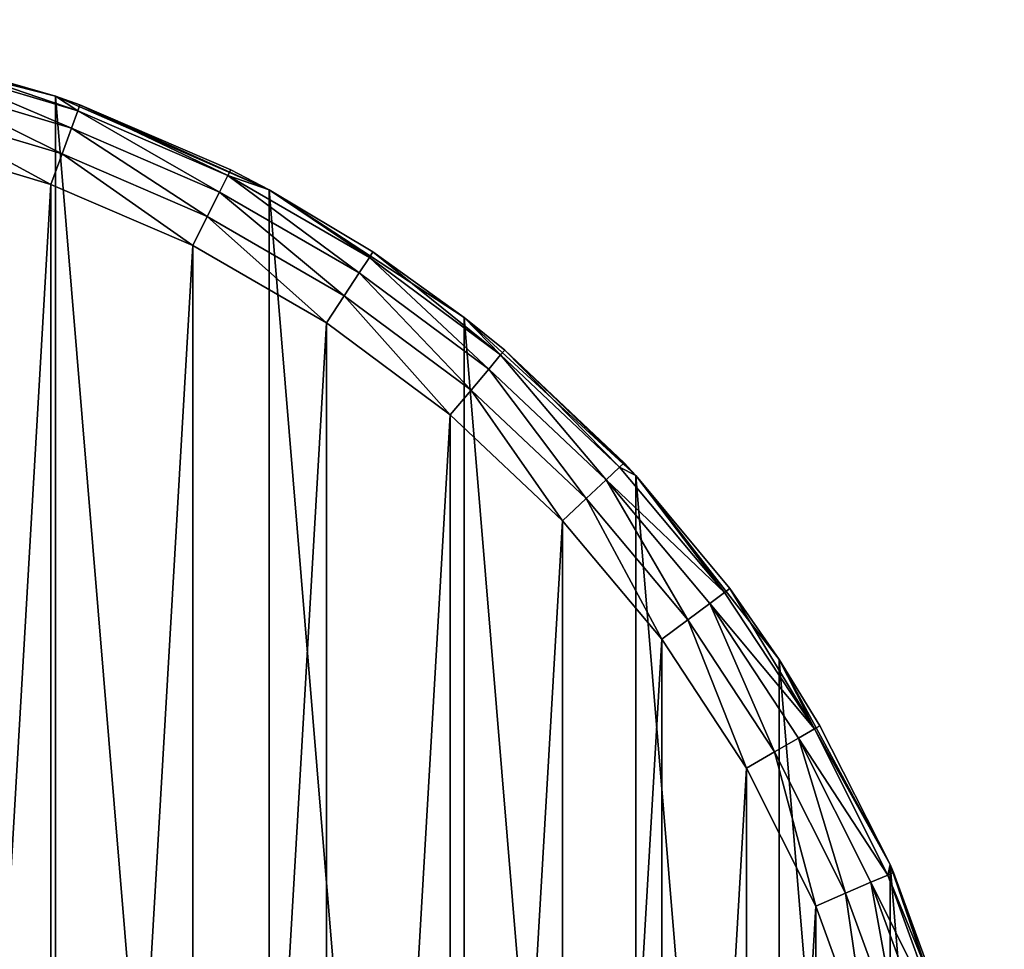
# Model space of a CAD drawing. Header units: millimetres. Extents: x 0 to 1220, y 0 to 506.
# Tile 155 of 256: x 584 to 618, y 341 to 374. Entities that reach past the tile are written whole.
import ezdxf

# ---------------------------------------------------------------- set-up
doc = ezdxf.new("R2010")
doc.units = ezdxf.units.MM
doc.header["$LTSCALE"] = 25.4
doc.layers.get('0').update_dxf_attribs({"true_color": 0xff5454})

# ---------------------------------------------------------------- blocks, each defined once
blk = doc.blocks.new('TWIG-VI-9138.STL')
at = {"color": 0}
mesh = blk.add_polyface(dxfattribs=at)
corners = [(-53.099, 326.541, 727.286), (-54.459, 342.944, 727.286), (-54.459, 334.686, 727.286), (-53.099, 351.09, 727.286), (-50.418, 318.731, 727.286), (-50.418, 358.9, 727.286), (-46.488, 311.468, 727.286), (-46.488, 366.163, 727.286), (-41.416, 304.951, 727.286), (-41.416, 372.679, 727.286), (-35.34, 299.358, 727.286), (-35.34, 378.272, 727.286), (-28.427, 294.842, 727.286), (-28.427, 382.789, 727.286), (-20.864, 291.525, 727.286), (-20.864, 386.106, 727.286), (-12.859, 289.497, 727.286), (-12.859, 388.133, 727.286), (-4.629, 288.815, 727.286), (-4.629, 388.815, 727.286), (3.6, 289.497, 727.286), (3.6, 388.133, 727.286), (11.606, 291.525, 727.286), (11.606, 386.106, 727.286), (19.168, 294.842, 727.286), (19.168, 382.789, 727.286), (26.081, 299.358, 727.286), (26.081, 378.272, 727.286), (32.157, 304.951, 727.286), (32.157, 372.679, 727.286), (37.229, 311.468, 727.286), (37.229, 366.163, 727.286), (41.159, 318.731, 727.286), (41.159, 358.9, 727.286), (43.841, 326.541, 727.286), (43.841, 351.09, 727.286), (45.2, 334.686, 727.286), (45.2, 342.944, 727.286)]
mesh.append_faces([[corners[k] for k in face] for face in [(0, 1, 2), (35, 36, 37)]], dxfattribs={"vtx0": -1, "color": 0})
mesh.append_faces([[corners[k] for k in face] for face in [(1, 0, 3), (3, 4, 5), (5, 6, 7), (7, 8, 9), (9, 10, 11), (11, 12, 13), (13, 14, 15), (15, 16, 17), (17, 18, 19), (19, 20, 21), (21, 22, 23), (23, 24, 25), (25, 26, 27), (27, 28, 29), (29, 30, 31), (31, 32, 33), (33, 34, 35)]], dxfattribs={"vtx0": -1, "vtx1": -1, "color": 0})
mesh.append_faces([[corners[k] for k in face] for face in [(3, 0, 4), (5, 4, 6), (7, 6, 8), (9, 8, 10), (11, 10, 12), (13, 12, 14), (15, 14, 16), (17, 16, 18), (19, 18, 20), (21, 20, 22), (23, 22, 24), (25, 24, 26), (27, 26, 28), (29, 28, 30), (31, 30, 32), (33, 32, 34), (35, 34, 36)]], dxfattribs={"vtx0": -1, "vtx2": -1, "color": 0})
mesh = blk.add_polyface(dxfattribs=at)
corners = [(11.606, 386.106, 727.286), (6.901, 387.468, 705.736), (3.6, 388.133, 727.286)]
mesh.append_faces([[corners[k] for k in face] for face in [(0, 1, 2)]], dxfattribs={"color": 0})
mesh = blk.add_polyface(dxfattribs=at)
corners = [(6.901, 387.468, 705.736), (12.393, 385.585, 704.588), (6.849, 387.245, 704.588)]
mesh.append_faces([[corners[k] for k in face] for face in [(0, 1, 2)]], dxfattribs={"color": 0})
mesh = blk.add_polyface(dxfattribs=at)
corners = [(11.606, 386.106, 727.286), (11.606, 386.106, 705.736), (6.901, 387.468, 705.736)]
mesh.append_faces([[corners[k] for k in face] for face in [(0, 1, 2)]], dxfattribs={"color": 0})
mesh = blk.add_polyface(dxfattribs=at)
corners = [(11.606, 386.106, 705.736), (12.393, 385.585, 704.588), (6.901, 387.468, 705.736)]
mesh.append_faces([[corners[k] for k in face] for face in [(0, 1, 2)]], dxfattribs={"color": 0})
mesh = blk.add_polyface(dxfattribs=at)
corners = [(6.849, 387.245, 704.588), (12.171, 384.974, 703.615), (6.699, 386.613, 703.615), (12.393, 385.585, 704.588)]
mesh.append_faces([[corners[k] for k in face] for face in [(0, 1, 2), (1, 0, 3)]], dxfattribs={"vtx0": -1, "color": 0})
mesh = blk.add_polyface(dxfattribs=at)
corners = [(6.699, 386.613, 703.615), (11.838, 384.06, 702.964), (6.474, 385.666, 702.964), (12.171, 384.974, 703.615)]
mesh.append_faces([[corners[k] for k in face] for face in [(0, 1, 2), (1, 0, 3)]], dxfattribs={"vtx0": -1, "color": 0})
mesh = blk.add_polyface(dxfattribs=at)
corners = [(19.168, 382.789, 727.286), (12.472, 385.8, 705.736), (11.606, 386.106, 727.286)]
mesh.append_faces([[corners[k] for k in face] for face in [(0, 1, 2)]], dxfattribs={"color": 0})
mesh = blk.add_polyface(dxfattribs=at)
corners = [(11.606, 386.106, 727.286), (12.472, 385.8, 705.736), (11.606, 386.106, 705.736)]
mesh.append_faces([[corners[k] for k in face] for face in [(0, 1, 2)]], dxfattribs={"color": 0})
mesh = blk.add_polyface(dxfattribs=at)
corners = [(12.472, 385.8, 705.736), (12.393, 385.585, 704.588), (11.606, 386.106, 705.736)]
mesh.append_faces([[corners[k] for k in face] for face in [(0, 1, 2)]], dxfattribs={"color": 0})
mesh = blk.add_polyface(dxfattribs=at)
corners = [(-50.915, 346.977, 702.736), (-51.55, 336.083, 702.736), (-51.55, 341.548, 702.736), (-50.915, 330.654, 702.736), (-49.655, 352.295, 702.736), (-49.655, 325.336, 702.736), (-47.786, 357.431, 702.736), (-47.786, 320.2, 702.736), (-45.333, 362.315, 702.736), (-45.333, 315.315, 702.736), (-42.329, 366.882, 702.736), (-42.329, 310.749, 702.736), (-38.816, 371.069, 702.736), (-38.816, 306.562, 702.736), (-34.84, 374.819, 702.736), (-34.84, 302.811, 702.736), (-30.456, 378.083, 702.736), (-30.456, 299.547, 702.736), (-25.723, 380.816, 702.736), (-25.723, 296.815, 702.736), (-20.704, 382.981, 702.736), (-20.704, 294.65, 702.736), (-15.468, 384.548, 702.736), (-15.468, 293.082, 702.736), (-10.086, 385.498, 702.736), (-10.086, 292.133, 702.736), (-4.629, 385.815, 702.736), (-4.629, 291.815, 702.736), (0.827, 385.498, 702.736), (0.827, 292.133, 702.736), (6.21, 384.548, 702.736), (6.21, 293.082, 702.736), (11.446, 382.981, 702.736), (11.446, 294.65, 702.736), (16.464, 380.816, 702.736), (16.464, 296.815, 702.736), (21.197, 378.083, 702.736), (21.197, 299.547, 702.736), (25.582, 374.819, 702.736), (25.582, 302.811, 702.736), (29.557, 371.069, 702.736), (29.557, 306.562, 702.736), (33.07, 366.882, 702.736), (33.07, 310.749, 702.736), (36.074, 362.315, 702.736), (36.074, 315.315, 702.736), (38.527, 357.431, 702.736), (38.527, 320.2, 702.736), (40.396, 352.295, 702.736), (40.396, 325.336, 702.736), (41.657, 346.977, 702.736), (41.657, 330.654, 702.736), (42.291, 341.548, 702.736), (42.291, 336.083, 702.736)]
mesh.append_faces([[corners[k] for k in face] for face in [(0, 1, 2), (51, 52, 53)]], dxfattribs={"vtx0": -1, "color": 0})
mesh.append_faces([[corners[k] for k in face] for face in [(1, 0, 3), (3, 4, 5), (5, 6, 7), (7, 8, 9), (9, 10, 11), (11, 12, 13), (13, 14, 15), (15, 16, 17), (17, 18, 19), (19, 20, 21), (21, 22, 23), (23, 24, 25), (25, 26, 27), (27, 28, 29), (29, 30, 31), (31, 32, 33), (33, 34, 35), (35, 36, 37), (37, 38, 39), (39, 40, 41), (41, 42, 43), (43, 44, 45), (45, 46, 47), (47, 48, 49), (49, 50, 51)]], dxfattribs={"vtx0": -1, "vtx1": -1, "color": 0})
mesh.append_faces([[corners[k] for k in face] for face in [(3, 0, 4), (5, 4, 6), (7, 6, 8), (9, 8, 10), (11, 10, 12), (13, 12, 14), (15, 14, 16), (17, 16, 18), (19, 18, 20), (21, 20, 22), (23, 22, 24), (25, 24, 26), (27, 26, 28), (29, 28, 30), (31, 30, 32), (33, 32, 34), (35, 34, 36), (37, 36, 38), (39, 38, 40), (41, 40, 42), (43, 42, 44), (45, 44, 46), (47, 46, 48), (49, 48, 50), (51, 50, 52)]], dxfattribs={"vtx0": -1, "vtx2": -1, "color": 0})
mesh = blk.add_polyface(dxfattribs=at)
corners = [(6.474, 385.666, 702.964), (11.446, 382.981, 702.736), (6.21, 384.548, 702.736), (11.838, 384.06, 702.964)]
mesh.append_faces([[corners[k] for k in face] for face in [(0, 1, 2), (1, 0, 3)]], dxfattribs={"vtx0": -1, "color": 0})
mesh = blk.add_polyface(dxfattribs=at)
corners = [(12.393, 385.585, 704.588), (17.416, 382.712, 703.615), (12.171, 384.974, 703.615), (17.708, 383.293, 704.588)]
mesh.append_faces([[corners[k] for k in face] for face in [(0, 1, 2), (1, 0, 3)]], dxfattribs={"vtx0": -1, "color": 0})
mesh = blk.add_polyface(dxfattribs=at)
corners = [(12.472, 385.8, 705.736), (17.708, 383.293, 704.588), (12.393, 385.585, 704.588), (17.811, 383.497, 705.736)]
mesh.append_faces([[corners[k] for k in face] for face in [(0, 1, 2), (1, 0, 3)]], dxfattribs={"vtx0": -1, "color": 0})
mesh = blk.add_polyface(dxfattribs=at)
corners = [(19.168, 382.789, 727.286), (17.811, 383.497, 705.736), (12.472, 385.8, 705.736)]
mesh.append_faces([[corners[k] for k in face] for face in [(0, 1, 2)]], dxfattribs={"color": 0})
mesh = blk.add_polyface(dxfattribs=at)
corners = [(12.171, 384.974, 703.615), (16.979, 381.842, 702.964), (11.838, 384.06, 702.964), (17.416, 382.712, 703.615)]
mesh.append_faces([[corners[k] for k in face] for face in [(0, 1, 2), (1, 0, 3)]], dxfattribs={"vtx0": -1, "color": 0})
mesh = blk.add_polyface(dxfattribs=at)
corners = [(11.838, 384.06, 702.964), (16.464, 380.816, 702.736), (11.446, 382.981, 702.736), (16.979, 381.842, 702.964)]
mesh.append_faces([[corners[k] for k in face] for face in [(0, 1, 2), (1, 0, 3)]], dxfattribs={"vtx0": -1, "color": 0})
mesh = blk.add_polyface(dxfattribs=at)
corners = [(19.168, 382.789, 705.736), (17.708, 383.293, 704.588), (17.811, 383.497, 705.736)]
mesh.append_faces([[corners[k] for k in face] for face in [(0, 1, 2)]], dxfattribs={"color": 0})
mesh = blk.add_polyface(dxfattribs=at)
corners = [(19.168, 382.789, 727.286), (19.168, 382.789, 705.736), (17.811, 383.497, 705.736)]
mesh.append_faces([[corners[k] for k in face] for face in [(0, 1, 2)]], dxfattribs={"color": 0})
mesh = blk.add_polyface(dxfattribs=at)
corners = [(17.708, 383.293, 704.588), (22.363, 379.856, 703.615), (17.416, 382.712, 703.615), (22.721, 380.399, 704.588)]
mesh.append_faces([[corners[k] for k in face] for face in [(0, 1, 2), (1, 0, 3)]], dxfattribs={"vtx0": -1, "color": 0})
mesh = blk.add_polyface(dxfattribs=at)
corners = [(19.168, 382.789, 705.736), (22.721, 380.399, 704.588), (17.708, 383.293, 704.588)]
mesh.append_faces([[corners[k] for k in face] for face in [(0, 1, 2)]], dxfattribs={"color": 0})
mesh = blk.add_polyface(dxfattribs=at)
corners = [(19.168, 382.789, 727.286), (22.846, 380.59, 705.736), (19.168, 382.789, 705.736)]
mesh.append_faces([[corners[k] for k in face] for face in [(0, 1, 2)]], dxfattribs={"color": 0})
mesh = blk.add_polyface(dxfattribs=at)
corners = [(26.081, 378.272, 727.286), (22.846, 380.59, 705.736), (19.168, 382.789, 727.286)]
mesh.append_faces([[corners[k] for k in face] for face in [(0, 1, 2)]], dxfattribs={"color": 0})
mesh = blk.add_polyface(dxfattribs=at)
corners = [(22.846, 380.59, 705.736), (22.721, 380.399, 704.588), (19.168, 382.789, 705.736)]
mesh.append_faces([[corners[k] for k in face] for face in [(0, 1, 2)]], dxfattribs={"color": 0})
mesh = blk.add_polyface(dxfattribs=at)
corners = [(17.416, 382.712, 703.615), (21.828, 379.042, 702.964), (16.979, 381.842, 702.964), (22.363, 379.856, 703.615)]
mesh.append_faces([[corners[k] for k in face] for face in [(0, 1, 2), (1, 0, 3)]], dxfattribs={"vtx0": -1, "color": 0})
mesh = blk.add_polyface(dxfattribs=at)
corners = [(16.979, 381.842, 702.964), (21.197, 378.083, 702.736), (16.464, 380.816, 702.736), (21.828, 379.042, 702.964)]
mesh.append_faces([[corners[k] for k in face] for face in [(0, 1, 2), (1, 0, 3)]], dxfattribs={"vtx0": -1, "color": 0})
mesh = blk.add_polyface(dxfattribs=at)
corners = [(22.721, 380.399, 704.588), (26.945, 376.444, 703.615), (22.363, 379.856, 703.615), (27.363, 376.943, 704.588)]
mesh.append_faces([[corners[k] for k in face] for face in [(0, 1, 2), (1, 0, 3)]], dxfattribs={"vtx0": -1, "color": 0})
mesh = blk.add_polyface(dxfattribs=at)
corners = [(22.846, 380.59, 705.736), (27.363, 376.943, 704.588), (22.721, 380.399, 704.588)]
mesh.append_faces([[corners[k] for k in face] for face in [(0, 1, 2)]], dxfattribs={"color": 0})
mesh = blk.add_polyface(dxfattribs=at)
corners = [(26.081, 378.272, 727.286), (26.081, 378.272, 705.736), (22.846, 380.59, 705.736)]
mesh.append_faces([[corners[k] for k in face] for face in [(0, 1, 2)]], dxfattribs={"color": 0})
mesh = blk.add_polyface(dxfattribs=at)
corners = [(26.081, 378.272, 705.736), (27.363, 376.943, 704.588), (22.846, 380.59, 705.736)]
mesh.append_faces([[corners[k] for k in face] for face in [(0, 1, 2)]], dxfattribs={"color": 0})
mesh = blk.add_polyface(dxfattribs=at)
corners = [(22.363, 379.856, 703.615), (26.32, 375.699, 702.964), (21.828, 379.042, 702.964), (26.945, 376.444, 703.615)]
mesh.append_faces([[corners[k] for k in face] for face in [(0, 1, 2), (1, 0, 3)]], dxfattribs={"vtx0": -1, "color": 0})
mesh = blk.add_polyface(dxfattribs=at)
corners = [(21.828, 379.042, 702.964), (25.582, 374.819, 702.736), (21.197, 378.083, 702.736), (26.32, 375.699, 702.964)]
mesh.append_faces([[corners[k] for k in face] for face in [(0, 1, 2), (1, 0, 3)]], dxfattribs={"vtx0": -1, "color": 0})
mesh = blk.add_polyface(dxfattribs=at)
corners = [(32.157, 372.679, 727.286), (27.51, 377.118, 705.736), (26.081, 378.272, 727.286)]
mesh.append_faces([[corners[k] for k in face] for face in [(0, 1, 2)]], dxfattribs={"color": 0})
mesh = blk.add_polyface(dxfattribs=at)
corners = [(26.081, 378.272, 727.286), (27.51, 377.118, 705.736), (26.081, 378.272, 705.736)]
mesh.append_faces([[corners[k] for k in face] for face in [(0, 1, 2)]], dxfattribs={"color": 0})
mesh = blk.add_polyface(dxfattribs=at)
corners = [(27.51, 377.118, 705.736), (27.363, 376.943, 704.588), (26.081, 378.272, 705.736)]
mesh.append_faces([[corners[k] for k in face] for face in [(0, 1, 2)]], dxfattribs={"color": 0})
mesh = blk.add_polyface(dxfattribs=at)
corners = [(27.363, 376.943, 704.588), (31.1, 372.524, 703.615), (26.945, 376.444, 703.615), (31.573, 372.971, 704.588)]
mesh.append_faces([[corners[k] for k in face] for face in [(0, 1, 2), (1, 0, 3)]], dxfattribs={"vtx0": -1, "color": 0})
mesh = blk.add_polyface(dxfattribs=at)
corners = [(27.51, 377.118, 705.736), (31.573, 372.971, 704.588), (27.363, 376.943, 704.588), (31.739, 373.127, 705.736)]
mesh.append_faces([[corners[k] for k in face] for face in [(0, 1, 2), (1, 0, 3)]], dxfattribs={"vtx0": -1, "color": 0})
mesh = blk.add_polyface(dxfattribs=at)
corners = [(32.157, 372.679, 727.286), (31.739, 373.127, 705.736), (27.51, 377.118, 705.736)]
mesh.append_faces([[corners[k] for k in face] for face in [(0, 1, 2)]], dxfattribs={"color": 0})
mesh = blk.add_polyface(dxfattribs=at)
corners = [(26.945, 376.444, 703.615), (30.392, 371.857, 702.964), (26.32, 375.699, 702.964), (31.1, 372.524, 703.615)]
mesh.append_faces([[corners[k] for k in face] for face in [(0, 1, 2), (1, 0, 3)]], dxfattribs={"vtx0": -1, "color": 0})
mesh = blk.add_polyface(dxfattribs=at)
corners = [(26.32, 375.699, 702.964), (29.557, 371.069, 702.736), (25.582, 374.819, 702.736), (30.392, 371.857, 702.964)]
mesh.append_faces([[corners[k] for k in face] for face in [(0, 1, 2), (1, 0, 3)]], dxfattribs={"vtx0": -1, "color": 0})
mesh = blk.add_polyface(dxfattribs=at)
corners = [(31.739, 373.127, 705.736), (32.157, 372.679, 705.736), (31.573, 372.971, 704.588)]
mesh.append_faces([[corners[k] for k in face] for face in [(0, 1, 2)]], dxfattribs={"color": 0})
mesh = blk.add_polyface(dxfattribs=at)
corners = [(31.739, 373.127, 705.736), (32.157, 372.679, 727.286), (32.157, 372.679, 705.736)]
mesh.append_faces([[corners[k] for k in face] for face in [(0, 1, 2)]], dxfattribs={"color": 0})
mesh = blk.add_polyface(dxfattribs=at)
corners = [(31.1, 372.524, 703.615), (35.294, 368.537, 704.588), (34.772, 368.149, 703.615), (31.573, 372.971, 704.588)]
mesh.append_faces([[corners[k] for k in face] for face in [(0, 1, 2), (1, 0, 3)]], dxfattribs={"vtx0": -1, "color": 0})
mesh = blk.add_polyface(dxfattribs=at)
corners = [(31.573, 372.971, 704.588), (32.157, 372.679, 705.736), (35.294, 368.537, 704.588)]
mesh.append_faces([[corners[k] for k in face] for face in [(0, 1, 2)]], dxfattribs={"color": 0})
mesh = blk.add_polyface(dxfattribs=at)
corners = [(32.157, 372.679, 727.286), (35.477, 368.673, 705.736), (32.157, 372.679, 705.736)]
mesh.append_faces([[corners[k] for k in face] for face in [(0, 1, 2)]], dxfattribs={"color": 0})
mesh = blk.add_polyface(dxfattribs=at)
corners = [(32.157, 372.679, 727.286), (37.229, 366.163, 727.286), (35.477, 368.673, 705.736)]
mesh.append_faces([[corners[k] for k in face] for face in [(0, 1, 2)]], dxfattribs={"color": 0})
mesh = blk.add_polyface(dxfattribs=at)
corners = [(32.157, 372.679, 705.736), (35.477, 368.673, 705.736), (35.294, 368.537, 704.588)]
mesh.append_faces([[corners[k] for k in face] for face in [(0, 1, 2)]], dxfattribs={"color": 0})
mesh = blk.add_polyface(dxfattribs=at)
corners = [(31.1, 372.524, 703.615), (33.991, 367.567, 702.964), (30.392, 371.857, 702.964), (34.772, 368.149, 703.615)]
mesh.append_faces([[corners[k] for k in face] for face in [(0, 1, 2), (1, 0, 3)]], dxfattribs={"vtx0": -1, "color": 0})
mesh = blk.add_polyface(dxfattribs=at)
corners = [(30.392, 371.857, 702.964), (33.07, 366.882, 702.736), (29.557, 371.069, 702.736), (33.991, 367.567, 702.964)]
mesh.append_faces([[corners[k] for k in face] for face in [(0, 1, 2), (1, 0, 3)]], dxfattribs={"vtx0": -1, "color": 0})
mesh = blk.add_polyface(dxfattribs=at)
corners = [(34.772, 368.149, 703.615), (38.474, 363.701, 704.588), (37.911, 363.376, 703.615), (35.294, 368.537, 704.588)]
mesh.append_faces([[corners[k] for k in face] for face in [(0, 1, 2), (1, 0, 3)]], dxfattribs={"vtx0": -1, "color": 0})
mesh = blk.add_polyface(dxfattribs=at)
corners = [(35.477, 368.673, 705.736), (38.474, 363.701, 704.588), (35.294, 368.537, 704.588)]
mesh.append_faces([[corners[k] for k in face] for face in [(0, 1, 2)]], dxfattribs={"color": 0})
mesh = blk.add_polyface(dxfattribs=at)
corners = [(35.477, 368.673, 705.736), (37.229, 366.163, 727.286), (37.229, 366.163, 705.736)]
mesh.append_faces([[corners[k] for k in face] for face in [(0, 1, 2)]], dxfattribs={"color": 0})
mesh = blk.add_polyface(dxfattribs=at)
corners = [(35.477, 368.673, 705.736), (37.229, 366.163, 705.736), (38.474, 363.701, 704.588)]
mesh.append_faces([[corners[k] for k in face] for face in [(0, 1, 2)]], dxfattribs={"color": 0})
mesh = blk.add_polyface(dxfattribs=at)
corners = [(34.772, 368.149, 703.615), (37.068, 362.889, 702.964), (33.991, 367.567, 702.964), (37.911, 363.376, 703.615)]
mesh.append_faces([[corners[k] for k in face] for face in [(0, 1, 2), (1, 0, 3)]], dxfattribs={"vtx0": -1, "color": 0})
mesh = blk.add_polyface(dxfattribs=at)
corners = [(33.991, 367.567, 702.964), (36.074, 362.315, 702.736), (33.07, 366.882, 702.736), (37.068, 362.889, 702.964)]
mesh.append_faces([[corners[k] for k in face] for face in [(0, 1, 2), (1, 0, 3)]], dxfattribs={"vtx0": -1, "color": 0})
mesh = blk.add_polyface(dxfattribs=at)
corners = [(37.229, 366.163, 727.286), (41.159, 358.9, 727.286), (38.672, 363.815, 705.736)]
mesh.append_faces([[corners[k] for k in face] for face in [(0, 1, 2)]], dxfattribs={"color": 0})
mesh = blk.add_polyface(dxfattribs=at)
corners = [(37.229, 366.163, 727.286), (38.672, 363.815, 705.736), (37.229, 366.163, 705.736)]
mesh.append_faces([[corners[k] for k in face] for face in [(0, 1, 2)]], dxfattribs={"color": 0})
mesh = blk.add_polyface(dxfattribs=at)
corners = [(37.229, 366.163, 705.736), (38.672, 363.815, 705.736), (38.474, 363.701, 704.588)]
mesh.append_faces([[corners[k] for k in face] for face in [(0, 1, 2)]], dxfattribs={"color": 0})
mesh = blk.add_polyface(dxfattribs=at)
corners = [(37.911, 363.376, 703.615), (41.072, 358.529, 704.588), (40.475, 358.271, 703.615), (38.474, 363.701, 704.588)]
mesh.append_faces([[corners[k] for k in face] for face in [(0, 1, 2), (1, 0, 3)]], dxfattribs={"vtx0": -1, "color": 0})
mesh = blk.add_polyface(dxfattribs=at)
corners = [(38.672, 363.815, 705.736), (41.159, 358.9, 705.736), (38.474, 363.701, 704.588)]
mesh.append_faces([[corners[k] for k in face] for face in [(0, 1, 2)]], dxfattribs={"color": 0})
mesh = blk.add_polyface(dxfattribs=at)
corners = [(38.474, 363.701, 704.588), (41.159, 358.9, 705.736), (41.072, 358.529, 704.588)]
mesh.append_faces([[corners[k] for k in face] for face in [(0, 1, 2)]], dxfattribs={"color": 0})
mesh = blk.add_polyface(dxfattribs=at)
corners = [(38.672, 363.815, 705.736), (41.159, 358.9, 727.286), (41.159, 358.9, 705.736)]
mesh.append_faces([[corners[k] for k in face] for face in [(0, 1, 2)]], dxfattribs={"color": 0})
mesh = blk.add_polyface(dxfattribs=at)
corners = [(37.911, 363.376, 703.615), (39.581, 357.886, 702.964), (37.068, 362.889, 702.964), (40.475, 358.271, 703.615)]
mesh.append_faces([[corners[k] for k in face] for face in [(0, 1, 2), (1, 0, 3)]], dxfattribs={"vtx0": -1, "color": 0})
mesh = blk.add_polyface(dxfattribs=at)
corners = [(37.068, 362.889, 702.964), (38.527, 357.431, 702.736), (36.074, 362.315, 702.736), (39.581, 357.886, 702.964)]
mesh.append_faces([[corners[k] for k in face] for face in [(0, 1, 2), (1, 0, 3)]], dxfattribs={"vtx0": -1, "color": 0})
mesh = blk.add_polyface(dxfattribs=at)
corners = [(41.159, 358.9, 705.736), (41.281, 358.619, 705.736), (41.072, 358.529, 704.588)]
mesh.append_faces([[corners[k] for k in face] for face in [(0, 1, 2)]], dxfattribs={"color": 0})
mesh = blk.add_polyface(dxfattribs=at)
corners = [(41.159, 358.9, 727.286), (43.841, 351.09, 727.286), (41.281, 358.619, 705.736)]
mesh.append_faces([[corners[k] for k in face] for face in [(0, 1, 2)]], dxfattribs={"color": 0})
mesh = blk.add_polyface(dxfattribs=at)
corners = [(41.159, 358.9, 727.286), (41.281, 358.619, 705.736), (41.159, 358.9, 705.736)]
mesh.append_faces([[corners[k] for k in face] for face in [(0, 1, 2)]], dxfattribs={"color": 0})
mesh = blk.add_polyface(dxfattribs=at)
corners = [(40.475, 358.271, 703.615), (43.051, 353.09, 704.588), (42.428, 352.904, 703.615), (41.072, 358.529, 704.588)]
mesh.append_faces([[corners[k] for k in face] for face in [(0, 1, 2), (1, 0, 3)]], dxfattribs={"vtx0": -1, "color": 0})
mesh = blk.add_polyface(dxfattribs=at)
corners = [(41.072, 358.529, 704.588), (43.27, 353.156, 705.736), (43.051, 353.09, 704.588), (41.281, 358.619, 705.736)]
mesh.append_faces([[corners[k] for k in face] for face in [(0, 1, 2), (1, 0, 3)]], dxfattribs={"vtx0": -1, "color": 0})
mesh = blk.add_polyface(dxfattribs=at)
corners = [(41.281, 358.619, 705.736), (43.841, 351.09, 727.286), (43.27, 353.156, 705.736)]
mesh.append_faces([[corners[k] for k in face] for face in [(0, 1, 2)]], dxfattribs={"color": 0})
mesh = blk.add_polyface(dxfattribs=at)
corners = [(40.475, 358.271, 703.615), (41.496, 352.624, 702.964), (39.581, 357.886, 702.964), (42.428, 352.904, 703.615)]
mesh.append_faces([[corners[k] for k in face] for face in [(0, 1, 2), (1, 0, 3)]], dxfattribs={"vtx0": -1, "color": 0})
mesh = blk.add_polyface(dxfattribs=at)
corners = [(39.581, 357.886, 702.964), (40.396, 352.295, 702.736), (38.527, 357.431, 702.736), (41.496, 352.624, 702.964)]
mesh.append_faces([[corners[k] for k in face] for face in [(0, 1, 2), (1, 0, 3)]], dxfattribs={"vtx0": -1, "color": 0})

msp = doc.modelspace()

# ---------------------------------------------------------------- block references
at = {"color": 250, "true_color": 0x262626}
msp.add_blockref('TWIG-VI-9138.STL', (573.181, -15.244, -16.545), dxfattribs=at)

doc.saveas('drawing.dxf')
